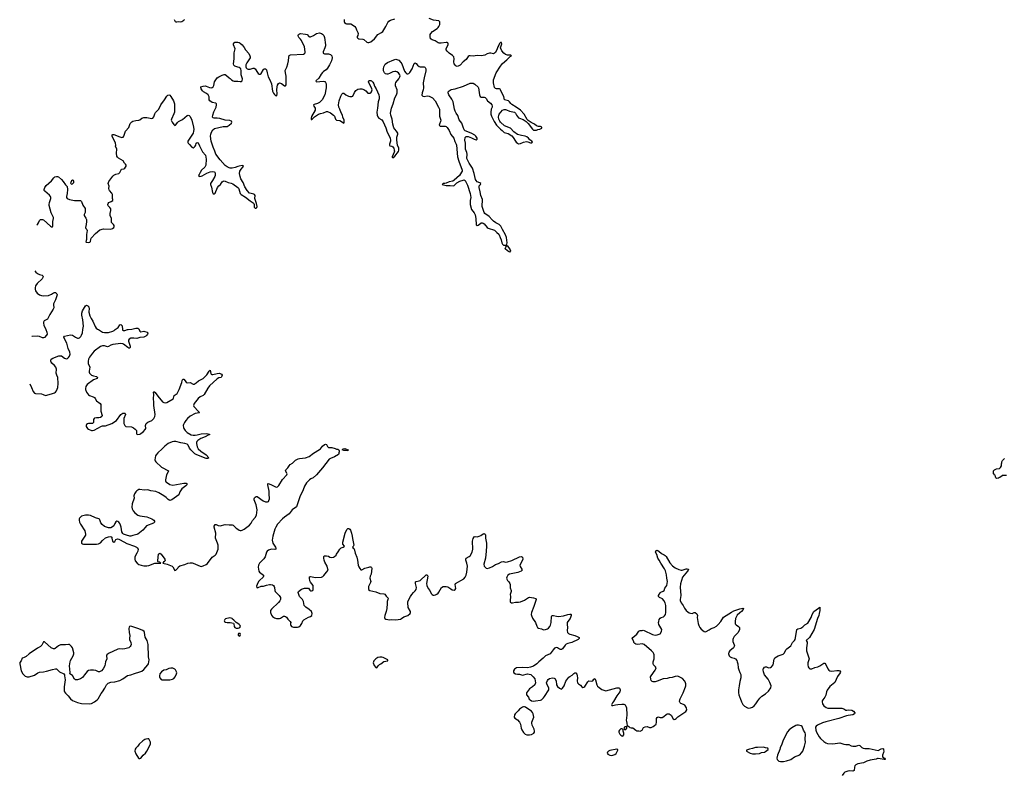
# Model space of a CAD drawing. Header units: inches. Extents: x 1835039 to 2027607, y 642849 to 774141.
# Tile 4 of 113: x 1835658 to 1855264, y 671130 to 686168. Entities that reach past the tile are written whole.
import ezdxf

# ---------------------------------------------------------------- set-up
doc = ezdxf.new("R2010")
doc.units = ezdxf.units.IN
doc.header["$MEASUREMENT"] = 0
for name, color, linetype in [('B8637', 7, 'Continuous'), ('B8638', 7, 'Continuous'), ('B8647', 7, 'Continuous'), ('B8648', 7, 'Continuous'), ('B8657', 7, 'Continuous')]:
    doc.layers.add(name, color=color, linetype=linetype)

msp = doc.modelspace()

# ---------------------------------------------------------------- linework, layer by layer
at = {"layer": 'B8637', "color": 6, "elevation": 500}
for points in [[(1835862, 678920), (1835896, 678850), (1835930, 678765), (1835955, 678735), (1835970, 678727), (1836090, 678722), (1836125, 678710), (1836170, 678686), (1836290, 678719), (1836350, 678744), (1836370, 678755), (1836390, 678783), (1836416, 678850), (1836423, 678930), (1836416, 679050), (1836395, 679090), (1836383, 679130), (1836391, 679210), (1836375, 679250), (1836350, 679285), (1836298, 679330), (1836283, 679350), (1836276, 679370), (1836277, 679390), (1836288, 679410), (1836316, 679430), (1836440, 679480), (1836470, 679481), (1836490, 679475), (1836550, 679434), (1836590, 679420), (1836613, 679427), (1836630, 679442), (1836650, 679470), (1836663, 679510), (1836657, 679550), (1836624, 679624), (1836599, 679730), (1836542, 679830), (1836539, 679850), (1836553, 679867), (1836670, 679897), (1836710, 679889), (1836770, 679848), (1836810, 679832), (1836830, 679832), (1836850, 679839), (1836876, 679864), (1836891, 679889), (1836907, 679933), (1836916, 680000)], [(1836178, 680000), (1836198, 679950), (1836203, 679910), (1836194, 679886), (1836155, 679845), (1836130, 679836), (1836110, 679838), (1836050, 679866), (1836010, 679872), (1835910, 679864), (1835902, 679864)], [(1838038, 680000), (1838048, 679968), (1838070, 679954), (1838130, 679966), (1838150, 679964), (1838198, 679950), (1838210, 679938), (1838212, 679930), (1838203, 679910), (1838189, 679890), (1838167, 679870), (1838130, 679848), (1838050, 679841), (1838013, 679827), (1837990, 679825), (1837930, 679832), (1837870, 679830), (1837836, 679810), (1837825, 679790), (1837824, 679770), (1837859, 679670), (1837857, 679643), (1837850, 679628), (1837830, 679630), (1837810, 679641), (1837727, 679707), (1837710, 679715), (1837670, 679722), (1837510, 679706), (1837470, 679691), (1837430, 679665), (1837410, 679659), (1837350, 679678), (1837310, 679680), (1837270, 679662), (1837144, 679570), (1837105, 679530), (1837046, 679450), (1837026, 679410), (1837020, 679370), (1837025, 679325), (1837057, 679250), (1837040, 679170), (1837042, 679150), (1837051, 679130), (1837090, 679096), (1837130, 679077), (1837185, 679065), (1837211, 679050), (1837199, 679030), (1837130, 679000), (1837003, 678910), (1836975, 678865), (1836967, 678830), (1836969, 678810), (1836990, 678754), (1837030, 678701), (1837050, 678686), (1837122, 678662), (1837148, 678648), (1837164, 678630), (1837185, 678585), (1837260, 678530), (1837271, 678510), (1837277, 678377), (1837301, 678290), (1837295, 678270), (1837268, 678252), (1837235, 678245), (1837190, 678247), (1837150, 678237), (1837139, 678230), (1837129, 678210), (1837129, 678151), (1837110, 678133), (1837090, 678128), (1837029, 678131), (1837010, 678125), (1836988, 678110), (1836979, 678090), (1836982, 678070), (1836993, 678050), (1837010, 678030), (1837030, 678017), (1837090, 677994), (1837110, 677992), (1837143, 677997), (1837290, 678076), (1837310, 678083), (1837370, 678084), (1837490, 678132), (1837588, 678192), (1837670, 678311), (1837710, 678335), (1837750, 678338), (1837758, 678330), (1837764, 678310), (1837733, 678230), (1837729, 678190), (1837732, 678132), (1837749, 678089), (1837774, 678074), (1837882, 678062), (1837926, 678046), (1837961, 678021), (1837983, 677990), (1837986, 677930), (1837990, 677922), (1838010, 677911), (1838050, 677922), (1838070, 677931), (1838122, 677970), (1838157, 678010), (1838167, 678030), (1838163, 678090), (1838179, 678130), (1838210, 678156), (1838290, 678190), (1838329, 678231), (1838348, 678270), (1838354, 678310), (1838332, 678490), (1838332, 678552), (1838323, 678630), (1838327, 678707), (1838324, 678750), (1838330, 678770), (1838358, 678750), (1838410, 678672), (1838505, 678565), (1838530, 678548), (1838570, 678544), (1838590, 678550), (1838717, 678623), (1838724, 678636), (1838737, 678690), (1838791, 678729), (1838815, 678765), (1838836, 678810), (1838886, 678950), (1838896, 678990), (1838910, 679015), (1838930, 679013), (1838970, 678951), (1838990, 678938), (1839050, 678948), (1839110, 678914), (1839130, 678914), (1839170, 678938), (1839217, 678983), (1839310, 679029), (1839330, 679046), (1839382, 679098), (1839430, 679175), (1839450, 679191), (1839465, 679125), (1839473, 679113), (1839485, 679105), (1839506, 679106), (1839588, 679128), (1839630, 679132), (1839650, 679127), (1839678, 679110), (1839687, 679090), (1839683, 679070), (1839670, 679044), (1839623, 679037), (1839590, 679021), (1839439, 678881), (1839404, 678836), (1839330, 678710), (1839309, 678691), (1839250, 678659), (1839211, 678630), (1839132, 678530), (1839122, 678490), (1839128, 678470), (1839219, 678370), (1839236, 678350), (1839234, 678346), (1839150, 678330), (1839050, 678279), (1838998, 678230), (1838964, 678190), (1838938, 678150), (1838919, 678110), (1838916, 678090), (1838922, 678050), (1838928, 678030), (1838953, 677990), (1838996, 677950), (1839070, 677909), (1839110, 677898), (1839150, 677897), (1839190, 677904), (1839270, 677928), (1839370, 677931), (1839406, 677926), (1839443, 677910), (1839410, 677900), (1839352, 677868), (1839265, 677835), (1839207, 677793), (1839188, 677772), (1839179, 677750), (1839177, 677730), (1839189, 677670), (1839214, 677630), (1839264, 677584), (1839372, 677510), (1839427, 677450), (1839406, 677434), (1839370, 677434), (1839250, 677480), (1839170, 677517), (1839148, 677530), (1839066, 677610), (1839042, 677642), (1839010, 677698), (1838990, 677719), (1838950, 677736), (1838870, 677746), (1838768, 677772), (1838727, 677773), (1838693, 677767), (1838618, 677730), (1838550, 677680), (1838493, 677630), (1838410, 677550), (1838376, 677510), (1838365, 677490), (1838350, 677410), (1838357, 677390), (1838372, 677370), (1838483, 677263), (1838619, 677190), (1838617, 677170), (1838582, 677110), (1838560, 677010), (1838562, 676990), (1838571, 676970), (1838581, 676961), (1838650, 676915), (1838710, 676905), (1838930, 676947), (1838970, 676943), (1838995, 676930), (1838988, 676910), (1838968, 676890), (1838890, 676830), (1838874, 676810), (1838847, 676770), (1838836, 676730), (1838824, 676710), (1838690, 676614), (1838670, 676603), (1838650, 676602), (1838617, 676617), (1838576, 676656), (1838530, 676690), (1838430, 676753), (1838370, 676781), (1838271, 676791), (1838210, 676811), (1838134, 676806), (1838050, 676820), (1838030, 676816), (1837992, 676790), (1837970, 676770), (1837942, 676730), (1837933, 676690), (1837937, 676643), (1837899, 676530), (1837892, 676468), (1837900, 676430), (1837918, 676390), (1837950, 676352), (1838010, 676309), (1838050, 676293), (1838193, 676273), (1838292, 676232), (1838328, 676208), (1838341, 676190), (1838341, 676170), (1838326, 676150), (1838186, 676094), (1838156, 676064), (1838110, 676008), (1838010, 675928), (1837990, 675919), (1837910, 675904), (1837870, 675890), (1837850, 675887), (1837786, 675906), (1837728, 675928), (1837710, 675945), (1837693, 675973), (1837677, 676070), (1837664, 676110), (1837650, 676139), (1837630, 676166), (1837610, 676183), (1837590, 676189), (1837570, 676174), (1837550, 676142), (1837530, 676094), (1837508, 676072), (1837470, 676055), (1837430, 676056), (1837350, 676084), (1837302, 676122), (1837275, 676155), (1837256, 676216), (1837248, 676228), (1837235, 676235), (1837170, 676251), (1837070, 676298), (1837030, 676310), (1836970, 676305), (1836890, 676286), (1836867, 676270), (1836851, 676250), (1836845, 676235), (1836844, 676210), (1836851, 676170), (1836868, 676130), (1836954, 675994), (1836971, 675930), (1836967, 675910), (1836932, 675848), (1836891, 675790), (1836886, 675770), (1836891, 675751), (1836910, 675736), (1836931, 675731), (1837130, 675730), (1837190, 675732), (1837230, 675739), (1837270, 675758), (1837310, 675803), (1837370, 675853), (1837430, 675877), (1837470, 675881), (1837491, 675871), (1837491, 675850), (1837506, 675790), (1837530, 675772), (1837550, 675782), (1837576, 675824), (1837607, 675833), (1837630, 675828), (1837658, 675818), (1837790, 675742), (1837946, 675690), (1837987, 675670), (1837999, 675659), (1838015, 675630), (1838013, 675593), (1837994, 675550), (1837955, 675490), (1837948, 675468), (1837948, 675430), (1837961, 675401), (1837998, 675350), (1838030, 675327), (1838075, 675310), (1838130, 675300), (1838190, 675299), (1838230, 675307), (1838350, 675350), (1838373, 675353), (1838466, 675350), (1838446, 675370), (1838417, 675377), (1838408, 675388), (1838406, 675406), (1838424, 675530), (1838430, 675540), (1838450, 675549), (1838470, 675539), (1838478, 675530), (1838549, 675430), (1838557, 675410), (1838551, 675389), (1838521, 675370), (1838511, 675350), (1838592, 675332), (1838693, 675293), (1838710, 675279), (1838750, 675207), (1838770, 675213), (1838805, 675250), (1838822, 675278), (1838850, 675301), (1838950, 675327), (1839009, 675351), (1839050, 675361), (1839090, 675361), (1839115, 675355), (1839250, 675289), (1839274, 675286), (1839310, 675296), (1839370, 675324), (1839397, 675343), (1839492, 675468), (1839551, 675509), (1839571, 675529), (1839608, 675630), (1839613, 675670), (1839611, 675711), (1839600, 675750), (1839556, 675850), (1839562, 675950), (1839532, 676070), (1839532, 676090), (1839550, 676121), (1839570, 676123), (1839610, 676104), (1839650, 676098), (1839750, 676120), (1839830, 676112), (1839890, 676113), (1839910, 676105), (1839970, 676050), (1840000, 676029)], [(1837225, 680000), (1837310, 679951), (1837350, 679943), (1837430, 679944), (1837512, 679968), (1837538, 679982), (1837562, 680000)], [(1837703, 680000), (1837707, 679987), (1837721, 679981), (1837750, 679980), (1837804, 680000)], [(1840000, 674151), (1839969, 674169), (1839920, 674220), (1839896, 674236), (1839888, 674250), (1839870, 674259), (1839843, 674263), (1839757, 674243), (1839742, 674230), (1839733, 674207), (1839738, 674190), (1839757, 674177), (1839790, 674171), (1839850, 674171), (1839916, 674156), (1839924, 674144), (1839931, 674090), (1839941, 674070), (1839970, 674058), (1839990, 674055), (1840000, 674055)]]:
    msp.add_lwpolyline(points, dxfattribs=at)
for points in [[(1837870, 674095), (1837848, 674092), (1837840, 674080), (1837833, 674050), (1837839, 673970), (1837849, 673910), (1837843, 673850), (1837846, 673830), (1837872, 673770), (1837877, 673730), (1837873, 673710), (1837861, 673690), (1837830, 673667), (1837750, 673646), (1837710, 673642), (1837636, 673644), (1837610, 673638), (1837424, 673556), (1837396, 673530), (1837387, 673510), (1837393, 673450), (1837367, 673390), (1837363, 673350), (1837351, 673311), (1837322, 673250), (1837290, 673210), (1837250, 673187), (1837230, 673188), (1837173, 673213), (1837130, 673220), (1837070, 673225), (1837030, 673216), (1837002, 673198), (1836978, 673162), (1836947, 673130), (1836910, 673079), (1836870, 673052), (1836810, 673032), (1836772, 673032), (1836750, 673046), (1836710, 673113), (1836659, 673150), (1836664, 673176), (1836651, 673310), (1836663, 673390), (1836670, 673413), (1836722, 673510), (1836735, 673550), (1836737, 673570), (1836708, 673670), (1836690, 673695), (1836650, 673730), (1836630, 673734), (1836572, 673728), (1836470, 673726), (1836430, 673708), (1836366, 673654), (1836350, 673648), (1836330, 673647), (1836284, 673670), (1836150, 673785), (1836130, 673787), (1836098, 673722), (1836070, 673692), (1836026, 673670), (1836008, 673652), (1835970, 673633), (1835845, 673550), (1835790, 673497), (1835750, 673474), (1835716, 673464), (1835710, 673458), (1835688, 673410), (1835662, 673378), (1835658, 673350), (1835690, 673210), (1835723, 673150), (1835766, 673106), (1835810, 673090), (1835850, 673090), (1835950, 673120), (1836019, 673170), (1836050, 673182), (1836130, 673190), (1836190, 673202), (1836310, 673237), (1836370, 673248), (1836390, 673248), (1836450, 673191), (1836538, 673150), (1836551, 673131), (1836551, 673109), (1836565, 673030), (1836542, 672890), (1836546, 672810), (1836553, 672790), (1836570, 672764), (1836625, 672710), (1836671, 672650), (1836710, 672620), (1836810, 672581), (1836890, 672556), (1837047, 672553), (1837090, 672562), (1837150, 672593), (1837201, 672630), (1837221, 672650), (1837283, 672757), (1837309, 672790), (1837355, 672865), (1837390, 672930), (1837418, 672962), (1837470, 672984), (1837550, 672990), (1837650, 673018), (1837712, 673048), (1837805, 673115), (1837870, 673131), (1837942, 673158), (1838050, 673186), (1838090, 673202), (1838130, 673238), (1838210, 673326), (1838221, 673350), (1838234, 673430), (1838226, 673486), (1838216, 673730), (1838194, 673810), (1838159, 673879), (1838146, 673970), (1838136, 673990), (1838111, 674010), (1838030, 674043), (1837890, 674090)], [(1838670, 673265), (1838630, 673257), (1838573, 673227), (1838530, 673219), (1838481, 673190), (1838451, 673150), (1838441, 673110), (1838445, 673090), (1838451, 673070), (1838478, 673038), (1838491, 673031), (1838510, 673028), (1838650, 673029), (1838698, 673042), (1838730, 673059), (1838756, 673090), (1838781, 673150), (1838785, 673170), (1838781, 673190), (1838764, 673230), (1838750, 673244), (1838710, 673264)], [(1838210, 671858), (1838170, 671849), (1838150, 671842), (1838110, 671815), (1838039, 671750), (1838010, 671710), (1837970, 671670), (1837957, 671650), (1837953, 671610), (1837970, 671559), (1838022, 671470), (1838030, 671465), (1838050, 671465), (1838070, 671472), (1838119, 671530), (1838164, 671570), (1838190, 671611), (1838263, 671750), (1838265, 671770), (1838261, 671790), (1838230, 671855)]]:
    msp.add_lwpolyline(points, close=True, dxfattribs=at)
at = {"layer": 'B8638', "color": 6, "elevation": 500}
for points in [[(1838732, 686172), (1838756, 686135), (1838770, 686127), (1838790, 686125), (1838830, 686133), (1838870, 686128), (1838890, 686131), (1838910, 686142), (1838930, 686157), (1838938, 686170)], [(1840000, 685223), (1839942, 685242), (1839922, 685262), (1839913, 685290), (1839932, 685388), (1839927, 685510), (1839948, 685590), (1839919, 685670), (1839919, 685690), (1839928, 685710), (1839942, 685718), (1839990, 685720), (1840000, 685718)], [(1840000, 683245), (1839951, 683229), (1839890, 683215), (1839850, 683214), (1839830, 683219), (1839790, 683240), (1839749, 683269), (1839650, 683381), (1839566, 683490), (1839546, 683550), (1839510, 683629), (1839471, 683750), (1839458, 683850), (1839464, 683890), (1839479, 683930), (1839506, 683974), (1839540, 684000), (1839710, 684039), (1839790, 684045), (1839832, 684070), (1839874, 684110), (1839885, 684130), (1839874, 684150), (1839840, 684160), (1839751, 684171), (1839643, 684203), (1839590, 684210), (1839530, 684209), (1839510, 684214), (1839498, 684230), (1839503, 684270), (1839524, 684336), (1839568, 684430), (1839577, 684470), (1839576, 684490), (1839564, 684504), (1839490, 684522), (1839442, 684550), (1839431, 684571), (1839428, 684630), (1839410, 684669), (1839377, 684697), (1839319, 684730), (1839298, 684750), (1839272, 684790), (1839265, 684810), (1839267, 684830), (1839313, 684847), (1839350, 684850), (1839370, 684847), (1839438, 684818), (1839470, 684814), (1839490, 684818), (1839508, 684832), (1839524, 684856), (1839540, 684930), (1839574, 684990), (1839593, 685010), (1839622, 685030), (1839690, 685066), (1839730, 685077), (1839750, 685074), (1839779, 685059), (1839830, 685008), (1839850, 684998), (1839876, 684970), (1839910, 684952), (1839930, 684947), (1840000, 684942)], [(1835998, 682077), (1836015, 682090), (1836035, 682125), (1836051, 682170), (1836070, 682189), (1836087, 682193), (1836110, 682193), (1836130, 682184), (1836270, 682060), (1836290, 682047), (1836310, 682046), (1836315, 682065), (1836319, 682150), (1836333, 682210), (1836330, 682230), (1836287, 682327), (1836248, 682470), (1836246, 682490), (1836250, 682530), (1836279, 682610), (1836280, 682630), (1836275, 682650), (1836255, 682675), (1836157, 682757), (1836149, 682770), (1836149, 682790), (1836159, 682830), (1836188, 682870), (1836290, 682963), (1836337, 683023), (1836361, 683039), (1836390, 683047), (1836410, 683047), (1836430, 683041), (1836490, 682990), (1836526, 682950), (1836570, 682879), (1836606, 682846), (1836610, 682790), (1836602, 682710), (1836588, 682650), (1836591, 682630), (1836607, 682610), (1836652, 682592), (1836750, 682568), (1836790, 682567), (1836850, 682572), (1836870, 682567), (1836888, 682548), (1836915, 682475), (1836960, 682410), (1836963, 682350), (1836960, 682330), (1836942, 682290), (1836941, 682270), (1836977, 682217), (1836986, 682190), (1836989, 682150), (1836985, 682090), (1836971, 682030), (1836976, 682010), (1836995, 681990), (1837004, 681970), (1836989, 681891), (1836986, 681794), (1836977, 681750), (1836982, 681742), (1836990, 681737), (1837030, 681732), (1837058, 681742), (1837067, 681753), (1837073, 681790), (1837082, 681818), (1837170, 681912), (1837256, 681984), (1837330, 682007), (1837470, 682000), (1837505, 682010), (1837536, 682030), (1837542, 682050), (1837537, 682070), (1837525, 682090), (1837486, 682130), (1837485, 682210), (1837463, 682270), (1837457, 682310), (1837472, 682370), (1837470, 682401), (1837451, 682431), (1837422, 682462), (1837412, 682490), (1837419, 682510), (1837431, 682529), (1837481, 682550), (1837510, 682570), (1837513, 682590), (1837508, 682610), (1837507, 682690), (1837495, 682715), (1837446, 682766), (1837439, 682779), (1837432, 682810), (1837437, 682857), (1837418, 682910), (1837432, 682950), (1837510, 683054), (1837530, 683071), (1837570, 683091), (1837635, 683105), (1837654, 683126), (1837683, 683190), (1837690, 683196), (1837730, 683200), (1837750, 683210), (1837779, 683250), (1837780, 683270), (1837768, 683290), (1837745, 683310), (1837716, 683356), (1837628, 683410), (1837604, 683430), (1837590, 683450), (1837586, 683510), (1837592, 683590), (1837566, 683650), (1837570, 683670), (1837563, 683710), (1837503, 683850), (1837503, 683877), (1837510, 683882), (1837530, 683881), (1837655, 683835), (1837690, 683826), (1837716, 683830), (1837734, 683850), (1837743, 683890), (1837765, 683950), (1837830, 684020), (1837861, 684099), (1837890, 684134), (1837910, 684145), (1837970, 684164), (1838030, 684168), (1838050, 684174), (1838093, 684210), (1838130, 684223), (1838190, 684224), (1838290, 684203), (1838309, 684211), (1838328, 684232), (1838348, 684292), (1838361, 684319), (1838430, 684390), (1838470, 684471), (1838545, 684570), (1838590, 684644), (1838610, 684663), (1838630, 684670), (1838650, 684664), (1838670, 684641), (1838723, 684550), (1838742, 684490), (1838743, 684450), (1838738, 684410), (1838741, 684330), (1838730, 684292), (1838679, 684190), (1838677, 684170), (1838693, 684130), (1838730, 684080), (1838750, 684065), (1838764, 684070), (1838770, 684073), (1838801, 684119), (1838821, 684139), (1838898, 684182), (1838990, 684259), (1839010, 684267), (1839030, 684264), (1839050, 684240), (1839083, 684170), (1839119, 684030), (1839125, 683985), (1839122, 683950), (1839111, 683910), (1839076, 683850), (1839007, 683750), (1839005, 683725), (1839012, 683710), (1839042, 683682), (1839088, 683628), (1839110, 683620), (1839132, 683628), (1839151, 683650), (1839163, 683670), (1839173, 683710), (1839190, 683722), (1839210, 683718), (1839236, 683656), (1839300, 683540), (1839361, 683470), (1839371, 683390), (1839365, 683270), (1839343, 683230), (1839279, 683170), (1839255, 683125), (1839230, 683090), (1839222, 683070), (1839229, 683050), (1839270, 683055), (1839290, 683062), (1839385, 683115), (1839450, 683142), (1839490, 683147), (1839530, 683138), (1839541, 683130), (1839550, 683110), (1839550, 683070), (1839545, 683050), (1839495, 682965), (1839456, 682910), (1839456, 682890), (1839478, 682838), (1839499, 682730), (1839510, 682705), (1839530, 682702), (1839550, 682715), (1839598, 682830), (1839621, 682859), (1839654, 682890), (1839690, 682941), (1839710, 682955), (1839730, 682958), (1839750, 682954), (1839810, 682926), (1839872, 682912), (1839900, 682900), (1840000, 682830)], [(1835959, 681171), (1835982, 681142), (1836010, 681116), (1836050, 681096), (1836103, 681083), (1836121, 681070), (1836125, 681050), (1836103, 681010), (1836005, 680915), (1835976, 680870), (1835966, 680830), (1835967, 680807), (1835976, 680770), (1836006, 680726), (1836056, 680690), (1836090, 680678), (1836130, 680672), (1836230, 680682), (1836290, 680704), (1836330, 680733), (1836350, 680740), (1836370, 680738), (1836381, 680730), (1836397, 680710), (1836402, 680690), (1836394, 680650), (1836372, 680590), (1836334, 680510), (1836330, 680490), (1836335, 680430), (1836326, 680410), (1836258, 680302), (1836227, 680233), (1836209, 680211), (1836147, 680173), (1836133, 680147), (1836130, 680130), (1836142, 680090), (1836178, 680000)], [(1836916, 680000), (1836926, 680070), (1836913, 680193), (1836893, 680290), (1836894, 680330), (1836910, 680374), (1836970, 680471), (1836990, 680487), (1837016, 680476), (1837038, 680450), (1837045, 680410), (1837036, 680370), (1837038, 680350), (1837055, 680275), (1837080, 680220), (1837113, 680170), (1837160, 680060), (1837184, 680030), (1837209, 680009), (1837225, 680000)], [(1837562, 680000), (1837617, 680043), (1837650, 680092), (1837670, 680099), (1837688, 680090), (1837696, 680076), (1837703, 680003), (1837703, 680000)], [(1837804, 680000), (1837816, 680004), (1837890, 680008), (1837970, 680028), (1838010, 680031), (1838034, 680014), (1838038, 680000)]]:
    msp.add_lwpolyline(points, dxfattribs=at)
msp.add_lwpolyline([(1836710, 682973), (1836690, 682959), (1836674, 682930), (1836671, 682911), (1836690, 682896), (1836710, 682904), (1836737, 682930), (1836739, 682950), (1836729, 682969)], close=True, dxfattribs=at)
at = {"layer": 'B8647', "color": 6, "elevation": 500}
for points in [[(1840000, 676029), (1840030, 676007), (1840050, 675999), (1840070, 675999), (1840090, 676007), (1840130, 676030), (1840234, 676110), (1840265, 676150), (1840296, 676204), (1840350, 676262), (1840372, 676308), (1840387, 676410), (1840366, 676510), (1840325, 676610), (1840325, 676630), (1840334, 676650), (1840350, 676667), (1840370, 676679), (1840390, 676676), (1840505, 676590), (1840550, 676572), (1840590, 676573), (1840610, 676582), (1840622, 676598), (1840630, 676630), (1840628, 676730), (1840623, 676783), (1840598, 676910), (1840599, 676930), (1840604, 676936), (1840629, 676931), (1840670, 676912), (1840750, 676868), (1840770, 676863), (1840790, 676868), (1840821, 676899), (1840890, 677016), (1840975, 677110), (1840982, 677130), (1840981, 677141), (1840953, 677190), (1840956, 677210), (1840996, 677250), (1841024, 677290), (1841047, 677313), (1841090, 677342), (1841150, 677399), (1841202, 677430), (1841230, 677437), (1841290, 677439), (1841351, 677449), (1841423, 677477), (1841510, 677542), (1841628, 677612), (1841650, 677630), (1841690, 677678), (1841730, 677711), (1841750, 677722), (1841770, 677712), (1841790, 677672), (1841810, 677651), (1841874, 677654), (1841937, 677637), (1841970, 677622), (1841990, 677622), (1842014, 677610), (1842022, 677590), (1842022, 677570), (1842012, 677550), (1842012, 677530), (1842005, 677515), (1841930, 677465), (1841845, 677435), (1841821, 677419), (1841690, 677250), (1841571, 677110), (1841503, 677050), (1841453, 677027), (1841430, 677012), (1841370, 676948), (1841330, 676881), (1841302, 676810), (1841234, 676670), (1841168, 676472), (1841084, 676410), (1841026, 676334), (1840930, 676269), (1840890, 676232), (1840792, 676128), (1840758, 676070), (1840741, 676030), (1840699, 675890), (1840689, 675849), (1840686, 675810), (1840699, 675750), (1840752, 675670), (1840762, 675650), (1840761, 675630), (1840737, 675623), (1840670, 675628), (1840650, 675624), (1840611, 675610), (1840587, 675593), (1840572, 675568), (1840544, 675476), (1840523, 675437), (1840431, 675350), (1840413, 675310), (1840410, 675270), (1840419, 675190), (1840431, 675170), (1840510, 675111), (1840514, 675090), (1840504, 675070), (1840431, 675010), (1840416, 674990), (1840386, 674930), (1840373, 674893), (1840382, 674870), (1840390, 674862), (1840410, 674865), (1840469, 674891), (1840510, 674895), (1840570, 674915), (1840630, 674928), (1840650, 674930), (1840690, 674921), (1840710, 674910), (1840724, 674890), (1840731, 674870), (1840738, 674810), (1840747, 674787), (1840824, 674710), (1840851, 674670), (1840854, 674630), (1840838, 674602), (1840811, 674569), (1840670, 674435), (1840650, 674410), (1840652, 674370), (1840675, 674315), (1840691, 674290), (1840730, 674262), (1840770, 674248), (1840830, 674253), (1840850, 674259), (1840910, 674294), (1840930, 674296), (1840950, 674292), (1840974, 674274), (1840999, 674239), (1841047, 674190), (1841055, 674170), (1841048, 674150), (1841048, 674130), (1841056, 674110), (1841070, 674094), (1841110, 674075), (1841190, 674075), (1841216, 674084), (1841250, 674114), (1841279, 674150), (1841299, 674201), (1841318, 674222), (1841410, 674279), (1841450, 674291), (1841475, 674310), (1841479, 674350), (1841469, 674390), (1841424, 674430), (1841355, 674475), (1841335, 674495), (1841326, 674510), (1841310, 674590), (1841287, 674630), (1841232, 674690), (1841207, 674750), (1841201, 674770), (1841203, 674777), (1841210, 674790), (1841270, 674831), (1841330, 674856), (1841410, 674851), (1841435, 674815), (1841450, 674803), (1841470, 674800), (1841494, 674810), (1841504, 674830), (1841504, 674890), (1841499, 674910), (1841451, 674971), (1841437, 674997), (1841427, 675050), (1841430, 675078), (1841450, 675084), (1841550, 675066), (1841670, 675075), (1841694, 675086), (1841716, 675104), (1841766, 675174), (1841804, 675210), (1841792, 675232), (1841784, 675290), (1841734, 675370), (1841718, 675410), (1841712, 675450), (1841715, 675485), (1841723, 675497), (1841770, 675498), (1841808, 675488), (1841834, 675474), (1841865, 675465), (1841910, 675471), (1841930, 675482), (1841958, 675510), (1841968, 675532), (1842002, 675578), (1842030, 675631), (1842062, 675658), (1842098, 675670), (1842118, 675682), (1842124, 675690), (1842092, 675730), (1842093, 675770), (1842136, 675950), (1842170, 676022), (1842190, 676041), (1842210, 676043), (1842230, 676030), (1842246, 676010), (1842267, 675950), (1842279, 675890), (1842282, 675842), (1842310, 675710), (1842298, 675682), (1842285, 675670), (1842298, 675650), (1842317, 675637), (1842328, 675610), (1842338, 675550), (1842370, 675470), (1842387, 675410), (1842400, 675310), (1842410, 675281), (1842430, 675247), (1842450, 675221), (1842470, 675216), (1842528, 675252), (1842610, 675275), (1842630, 675280), (1842650, 675279), (1842665, 675265), (1842668, 675250), (1842654, 675134), (1842640, 675090), (1842633, 675050), (1842652, 674990), (1842647, 674970), (1842606, 674890), (1842601, 674870), (1842606, 674830), (1842631, 674811), (1842750, 674782), (1842830, 674746), (1842910, 674741), (1842930, 674734), (1842953, 674693), (1842995, 674655), (1842992, 674630), (1842975, 674590), (1842978, 674550), (1842971, 674450), (1842955, 674390), (1842928, 674310), (1842922, 674270), (1842927, 674250), (1842950, 674236), (1843030, 674225), (1843070, 674231), (1843150, 674226), (1843240, 674240), (1843264, 674250), (1843310, 674281), (1843389, 674310), (1843434, 674350), (1843441, 674370), (1843441, 674390), (1843396, 674470), (1843384, 674570), (1843387, 674590), (1843443, 674690), (1843470, 674730), (1843497, 674770), (1843530, 674800), (1843552, 674830), (1843562, 674870), (1843543, 674950), (1843543, 674977), (1843554, 674990), (1843610, 674997), (1843630, 675006), (1843750, 675117), (1843770, 675117), (1843783, 675090), (1843760, 674950), (1843765, 674905), (1843789, 674850), (1843822, 674810), (1843850, 674751), (1843870, 674727), (1843890, 674717), (1843910, 674716), (1843938, 674722), (1843963, 674737), (1843990, 674757), (1844004, 674776), (1844060, 674870), (1844090, 674890), (1844150, 674890), (1844183, 674883), (1844205, 674870), (1844240, 674840), (1844270, 674823), (1844310, 674817), (1844330, 674825), (1844341, 674850), (1844331, 674930), (1844338, 674950), (1844500, 675040), (1844530, 675070), (1844551, 675110), (1844565, 675170), (1844572, 675290), (1844562, 675350), (1844543, 675410), (1844543, 675430), (1844550, 675450), (1844610, 675483), (1844630, 675500), (1844671, 675570), (1844682, 675630), (1844677, 675790), (1844690, 675844), (1844710, 675873), (1844730, 675881), (1844770, 675878), (1844810, 675886), (1844840, 675900), (1844890, 675937), (1844910, 675940), (1844927, 675930), (1844933, 675913), (1844935, 675850), (1844951, 675750), (1844953, 675690), (1844949, 675590), (1844933, 675450), (1844899, 675330), (1844909, 675289), (1844950, 675253), (1844970, 675248), (1845010, 675258), (1845070, 675285), (1845134, 675326), (1845190, 675347), (1845250, 675378), (1845290, 675383), (1845330, 675374), (1845370, 675377), (1845455, 675405), (1845610, 675480), (1845644, 675484), (1845670, 675470), (1845674, 675434), (1845668, 675410), (1845620, 675310), (1845624, 675284), (1845658, 675230), (1845662, 675210), (1845657, 675203), (1845643, 675190), (1845576, 675164), (1845410, 675132), (1845380, 675110), (1845358, 675070), (1845354, 675050), (1845358, 675030), (1845369, 675010), (1845399, 674979), (1845420, 674950), (1845425, 674925), (1845424, 674864), (1845443, 674810), (1845442, 674790), (1845427, 674730), (1845430, 674690), (1845423, 674603), (1845425, 674585), (1845433, 674573), (1845450, 674565), (1845470, 674563), (1845530, 674576), (1845590, 674577), (1845630, 674585), (1845710, 674618), (1845790, 674669), (1845808, 674672), (1845890, 674661), (1845935, 674650), (1845944, 674630), (1845898, 674490), (1845848, 674370), (1845844, 674330), (1845848, 674310), (1845870, 674259), (1845927, 674170), (1845955, 674095), (1845970, 674072), (1845990, 674061), (1846050, 674048), (1846090, 674026), (1846128, 674030), (1846170, 674046), (1846190, 674059), (1846215, 674090), (1846230, 674121), (1846241, 674170), (1846247, 674290), (1846256, 674304), (1846265, 674310), (1846290, 674312), (1846350, 674295), (1846390, 674292), (1846490, 674303), (1846570, 674333), (1846610, 674340), (1846630, 674339), (1846639, 674330), (1846639, 674310), (1846628, 674270), (1846618, 674250), (1846570, 674190), (1846561, 674170), (1846558, 674130), (1846565, 674070), (1846558, 674010), (1846567, 673970), (1846585, 673950), (1846610, 673937), (1846710, 673910), (1846761, 673890), (1846796, 673870), (1846797, 673850), (1846776, 673830), (1846650, 673770), (1846570, 673755), (1846539, 673741), (1846517, 673723), (1846470, 673650), (1846450, 673635), (1846430, 673634), (1846410, 673640), (1846370, 673665), (1846350, 673671), (1846330, 673670), (1846310, 673659), (1846280, 673630), (1846223, 673550), (1846126, 673510), (1846079, 673461), (1845993, 673390), (1845956, 673350), (1845890, 673300), (1845830, 673280), (1845772, 673272), (1845670, 673277), (1845553, 673267), (1845530, 673256), (1845510, 673239), (1845491, 673210), (1845491, 673190), (1845501, 673170), (1845530, 673147), (1845570, 673141), (1845610, 673141), (1845670, 673126), (1845770, 673147), (1845804, 673144), (1845833, 673133), (1845856, 673116), (1845884, 673090), (1845913, 673050), (1845931, 672970), (1845919, 672930), (1845872, 672888), (1845807, 672850), (1845747, 672770), (1845751, 672730), (1845787, 672687), (1845806, 672646), (1845822, 672630), (1845850, 672611), (1845887, 672607), (1845931, 672611), (1846030, 672624), (1846050, 672635), (1846090, 672670), (1846110, 672696), (1846192, 672830), (1846197, 672850), (1846195, 672870), (1846161, 672930), (1846149, 672970), (1846166, 673014), (1846184, 673036), (1846210, 673056), (1846270, 673071), (1846303, 673063), (1846316, 673056), (1846339, 673010), (1846350, 672932), (1846370, 672898), (1846404, 672864), (1846450, 672845), (1846470, 672865), (1846503, 672910), (1846536, 673004), (1846596, 673084), (1846610, 673099), (1846658, 673122), (1846690, 673159), (1846710, 673171), (1846730, 673171), (1846750, 673145), (1846760, 673110), (1846764, 673070), (1846760, 673010), (1846767, 672970), (1846786, 672950), (1846823, 672923), (1846850, 672891), (1846870, 672879), (1846890, 672883), (1846910, 672895), (1846970, 672991), (1846990, 673011), (1847050, 673002), (1847068, 673012), (1847090, 673041), (1847110, 673055), (1847122, 673030), (1847150, 672930), (1847163, 672903), (1847194, 672874), (1847250, 672838), (1847330, 672812), (1847550, 672868), (1847590, 672871), (1847603, 672863), (1847610, 672850), (1847615, 672830), (1847614, 672810), (1847606, 672790), (1847550, 672710), (1847484, 672596), (1847462, 672570), (1847442, 672530), (1847450, 672522), (1847470, 672518), (1847525, 672535), (1847570, 672536), (1847650, 672548), (1847690, 672545), (1847712, 672532), (1847728, 672508), (1847738, 672470), (1847745, 672330), (1847742, 672270), (1847733, 672230), (1847739, 672199), (1847751, 672170), (1847754, 672114), (1847766, 672114), (1847790, 672102), (1847810, 672082), (1847833, 672073), (1847870, 672072), (1847930, 672026), (1847950, 672018), (1847990, 672018), (1848010, 672011), (1848050, 672031), (1848081, 672079), (1848110, 672097), (1848150, 672098), (1848202, 672082), (1848230, 672080), (1848270, 672098), (1848301, 672119), (1848330, 672150), (1848337, 672190), (1848340, 672260), (1848350, 672283), (1848362, 672290), (1848370, 672293), (1848410, 672283), (1848450, 672283), (1848482, 672298), (1848530, 672339), (1848549, 672350), (1848570, 672354), (1848590, 672352), (1848630, 672327), (1848670, 672251), (1848690, 672242), (1848710, 672244), (1848730, 672258), (1848765, 672295), (1848920, 672400), (1848941, 672430), (1848935, 672470), (1848904, 672524), (1848879, 672539), (1848821, 672561), (1848808, 672570), (1848797, 672597), (1848800, 672630), (1848808, 672650), (1848871, 672770), (1848919, 672890), (1848923, 672910), (1848922, 672950), (1848911, 672990), (1848903, 673003), (1848854, 673054), (1848831, 673071), (1848777, 673097), (1848750, 673102), (1848710, 673097), (1848650, 673075), (1848590, 673072), (1848550, 673058), (1848470, 673048), (1848350, 673001), (1848310, 672993), (1848273, 672993), (1848250, 673000), (1848235, 673015), (1848223, 673043), (1848221, 673090), (1848230, 673110), (1848310, 673219), (1848326, 673250), (1848330, 673270), (1848321, 673290), (1848281, 673330), (1848272, 673352), (1848272, 673390), (1848290, 673450), (1848290, 673530), (1848284, 673550), (1848270, 673575), (1848238, 673610), (1848090, 673730), (1848050, 673745), (1847970, 673734), (1847930, 673741), (1847909, 673750), (1847889, 673770), (1847885, 673790), (1847854, 673850), (1847869, 673870), (1847950, 673936), (1847990, 673998), (1848010, 674011), (1848050, 674011), (1848070, 674019), (1848090, 674013), (1848258, 673930), (1848310, 673920), (1848350, 673923), (1848410, 673947), (1848441, 673990), (1848442, 674030), (1848388, 674128), (1848381, 674170), (1848382, 674190), (1848391, 674229), (1848410, 674254), (1848430, 674268), (1848475, 674285), (1848497, 674303), (1848515, 674330), (1848524, 674370), (1848524, 674510), (1848510, 674561), (1848486, 674610), (1848459, 674639), (1848401, 674670), (1848384, 674684), (1848378, 674690), (1848376, 674710), (1848410, 674760), (1848427, 674773), (1848470, 674793), (1848490, 674810), (1848507, 674853), (1848543, 674910), (1848555, 674990), (1848543, 675050), (1848538, 675118), (1848516, 675196), (1848497, 675237), (1848426, 675350), (1848393, 675413), (1848366, 675450), (1848344, 675524), (1848316, 675570), (1848330, 675605), (1848350, 675611), (1848387, 675590), (1848441, 675541), (1848490, 675519), (1848510, 675505), (1848530, 675483), (1848601, 675361), (1848660, 675300), (1848710, 675257), (1848784, 675224), (1848830, 675213), (1848850, 675213), (1848930, 675240), (1848950, 675242), (1848975, 675235), (1848972, 675210), (1848958, 675190), (1848858, 675070), (1848818, 674942), (1848809, 674871), (1848820, 674710), (1848810, 674630), (1848812, 674610), (1848830, 674564), (1848870, 674510), (1848896, 674456), (1848930, 674410), (1848961, 674381), (1848990, 674362), (1849015, 674355), (1849050, 674352), (1849090, 674367), (1849110, 674367), (1849143, 674343), (1849150, 674330), (1849153, 674313), (1849150, 674270), (1849154, 674230), (1849169, 674149), (1849182, 674110), (1849204, 674070), (1849230, 674036), (1849290, 673993), (1849310, 673986), (1849330, 673990), (1849390, 674022), (1849427, 674053), (1849490, 674074), (1849530, 674098), (1849566, 674130), (1849619, 674190), (1849670, 674278), (1849830, 674379), (1849878, 674402), (1850000, 674441)], [(1850000, 674364), (1849946, 674314), (1849929, 674291), (1849914, 674250), (1849903, 674190), (1849907, 674147), (1849923, 674123), (1849970, 674092), (1849988, 674070), (1849993, 674050), (1849990, 674030), (1849966, 673970), (1849888, 673890), (1849863, 673850), (1849859, 673830), (1849861, 673790), (1849887, 673727), (1849890, 673710), (1849885, 673690), (1849870, 673665), (1849801, 673610), (1849781, 673579), (1849773, 673550), (1849788, 673510), (1849805, 673490), (1849830, 673475), (1849882, 673462), (1849910, 673445), (1849937, 673417), (1849948, 673390), (1849959, 673350), (1849968, 673270), (1849978, 673230), (1850000, 673176)], [(1840000, 674055), (1840010, 674055), (1840030, 674062), (1840044, 674070), (1840053, 674090), (1840049, 674110), (1840030, 674134), (1840000, 674151)], [(1850000, 673000), (1849987, 672910), (1849969, 672831), (1849969, 672770), (1849975, 672730), (1850000, 672677)]]:
    msp.add_lwpolyline(points, dxfattribs=at)
for points in [[(1842190, 677589), (1842150, 677595), (1842110, 677594), (1842082, 677610), (1842098, 677630), (1842133, 677633), (1842202, 677610)], [(1840030, 673953), (1840014, 673950), (1840007, 673933), (1840010, 673922), (1840030, 673902), (1840050, 673914), (1840055, 673930), (1840046, 673950)], [(1842830, 673481), (1842792, 673472), (1842747, 673450), (1842708, 673410), (1842700, 673370), (1842710, 673332), (1842718, 673318), (1842750, 673274), (1842770, 673272), (1842799, 673310), (1842825, 673335), (1842850, 673348), (1842910, 673396), (1842986, 673410), (1842986, 673430), (1842895, 673475), (1842870, 673479)], [(1845710, 672495), (1845690, 672495), (1845670, 672488), (1845611, 672449), (1845587, 672410), (1845526, 672350), (1845511, 672330), (1845506, 672290), (1845516, 672270), (1845570, 672235), (1845613, 672190), (1845629, 672150), (1845643, 672070), (1845655, 672035), (1845690, 671981), (1845723, 671950), (1845757, 671937), (1845810, 671934), (1845850, 671944), (1845896, 671970), (1845907, 671990), (1845910, 672010), (1845902, 672050), (1845866, 672126), (1845856, 672170), (1845859, 672190), (1845894, 672290), (1845884, 672350), (1845870, 672383), (1845848, 672408), (1845775, 672450), (1845730, 672489)], [(1847738, 672098), (1847710, 672095), (1847691, 672070), (1847692, 672050), (1847710, 672038), (1847748, 672070), (1847747, 672087)], [(1847655, 672055), (1847630, 672053), (1847601, 672030), (1847591, 672010), (1847591, 671990), (1847610, 671951), (1847630, 671931), (1847650, 671918), (1847670, 671912), (1847688, 671932), (1847689, 671970), (1847675, 672010), (1847678, 672038)], [(1847548, 671648), (1847410, 671621), (1847381, 671610), (1847361, 671590), (1847357, 671570), (1847367, 671550), (1847381, 671541), (1847412, 671528), (1847450, 671524), (1847470, 671528), (1847510, 671542), (1847537, 671563), (1847568, 671630), (1847566, 671646)]]:
    msp.add_lwpolyline(points, close=True, dxfattribs=at)
at = {"layer": 'B8648', "color": 6, "elevation": 500}
for points in [[(1840000, 685718), (1840030, 685712), (1840050, 685703), (1840090, 685670), (1840130, 685612), (1840152, 685570), (1840218, 685498), (1840244, 685450), (1840249, 685430), (1840245, 685410), (1840179, 685310), (1840162, 685270), (1840160, 685230), (1840169, 685209), (1840190, 685193), (1840210, 685186), (1840250, 685186), (1840310, 685203), (1840330, 685202), (1840350, 685193), (1840395, 685115), (1840410, 685097), (1840430, 685082), (1840450, 685082), (1840465, 685095), (1840510, 685179), (1840526, 685190), (1840550, 685190), (1840570, 685172), (1840589, 685110), (1840605, 685030), (1840636, 684970), (1840670, 684890), (1840690, 684745), (1840710, 684705), (1840730, 684679), (1840750, 684661), (1840770, 684652), (1840778, 684662), (1840785, 684690), (1840780, 684770), (1840786, 684834), (1840793, 684867), (1840810, 684898), (1840830, 684908), (1840870, 684900), (1840930, 684851), (1840951, 684849), (1840966, 684870), (1840964, 685044), (1840949, 685110), (1840946, 685154), (1840950, 685173), (1840977, 685223), (1840995, 685290), (1841008, 685350), (1841016, 685424), (1841025, 685455), (1841035, 685465), (1841050, 685471), (1841310, 685484), (1841328, 685492), (1841340, 685510), (1841343, 685530), (1841329, 685630), (1841270, 685753), (1841250, 685782), (1841219, 685810), (1841210, 685825), (1841205, 685850), (1841209, 685871), (1841230, 685889), (1841250, 685892), (1841350, 685882), (1841381, 685870), (1841413, 685833), (1841428, 685828), (1841448, 685828), (1841506, 685854), (1841570, 685895), (1841630, 685907), (1841670, 685896), (1841690, 685879), (1841713, 685850), (1841730, 685810), (1841747, 685670), (1841745, 685650), (1841734, 685610), (1841700, 685530), (1841703, 685503), (1841713, 685493), (1841729, 685489), (1841810, 685485), (1841850, 685473), (1841873, 685450), (1841881, 685410), (1841865, 685350), (1841830, 685270), (1841790, 685200), (1841763, 685170), (1841706, 685134), (1841686, 685114), (1841659, 685081), (1841613, 685007), (1841557, 684950), (1841559, 684939), (1841570, 684930), (1841703, 684943), (1841736, 684936), (1841750, 684917), (1841758, 684890), (1841764, 684850), (1841764, 684810), (1841733, 684670), (1841679, 684570), (1841630, 684521), (1841590, 684502), (1841521, 684479), (1841512, 684470), (1841517, 684450), (1841539, 684410), (1841543, 684390), (1841539, 684370), (1841470, 684242), (1841462, 684210), (1841463, 684183), (1841470, 684180), (1841490, 684194), (1841527, 684233), (1841610, 684286), (1841650, 684301), (1841710, 684312), (1841770, 684340), (1841790, 684340), (1841850, 684315), (1841908, 684270), (1841928, 684248), (1841950, 684185), (1841966, 684166), (1842030, 684160), (1842064, 684144), (1842110, 684106), (1842113, 684107), (1842122, 684130), (1842117, 684170), (1842090, 684230), (1842086, 684270), (1842057, 684317), (1842033, 684390), (1842012, 684430), (1842005, 684470), (1842023, 684550), (1842050, 684643), (1842070, 684687), (1842090, 684704), (1842110, 684705), (1842151, 684670), (1842204, 684644), (1842230, 684636), (1842270, 684636), (1842291, 684649), (1842323, 684717), (1842350, 684758), (1842390, 684786), (1842430, 684794), (1842470, 684791), (1842510, 684778), (1842553, 684750), (1842590, 684708), (1842610, 684703), (1842634, 684706), (1842650, 684715), (1842665, 684730), (1842673, 684750), (1842674, 684770), (1842662, 684810), (1842610, 684910), (1842607, 684930), (1842612, 684948), (1842625, 684955), (1842650, 684955), (1842661, 684950), (1842690, 684923), (1842708, 684890), (1842725, 684845), (1842759, 684790), (1842807, 684670), (1842816, 684630), (1842815, 684595), (1842798, 684530), (1842784, 684410), (1842768, 684330), (1842776, 684270), (1842790, 684236), (1842810, 684211), (1842870, 684173), (1842897, 684137), (1842950, 684016), (1842975, 683930), (1843009, 683870), (1843033, 683810), (1843043, 683770), (1843040, 683750), (1843020, 683690), (1843019, 683670), (1843030, 683658), (1843070, 683652), (1843090, 683638), (1843106, 683610), (1843118, 683570), (1843119, 683550), (1843114, 683530), (1843077, 683437), (1843076, 683430), (1843090, 683420), (1843130, 683449), (1843198, 683542), (1843209, 683570), (1843209, 683590), (1843207, 683610), (1843183, 683670), (1843168, 683770), (1843171, 683829), (1843187, 683890), (1843185, 683910), (1843163, 683950), (1843127, 683987), (1843110, 684017), (1843089, 684090), (1843077, 684190), (1843049, 684269), (1843045, 684310), (1843059, 684410), (1843094, 684490), (1843128, 684610), (1843160, 684670), (1843172, 684710), (1843176, 684770), (1843141, 684850), (1843140, 684890), (1843150, 684915), (1843210, 684990), (1843229, 685030), (1843232, 685050), (1843229, 685070), (1843198, 685110), (1843170, 685129), (1843150, 685135), (1843130, 685135), (1843090, 685127), (1843024, 685096), (1842990, 685086), (1842970, 685084), (1842944, 685090), (1842920, 685110), (1842901, 685150), (1842901, 685190), (1842911, 685229), (1842938, 685282), (1842981, 685319), (1843110, 685371), (1843150, 685379), (1843190, 685371), (1843210, 685360), (1843250, 685317), (1843270, 685286), (1843324, 685144), (1843347, 685107), (1843370, 685093), (1843390, 685090), (1843405, 685095), (1843430, 685114), (1843474, 685190), (1843510, 685294), (1843530, 685309), (1843550, 685299), (1843580, 685260), (1843610, 685235), (1843631, 685229), (1843710, 685232), (1843725, 685225), (1843734, 685214), (1843745, 685190), (1843747, 685150), (1843710, 685011), (1843692, 684910), (1843699, 684810), (1843692, 684770), (1843670, 684710), (1843668, 684668), (1843686, 684646), (1843710, 684640), (1843770, 684652), (1843810, 684649), (1843875, 684610), (1843930, 684552), (1844001, 684430), (1844016, 684390), (1844018, 684370), (1844017, 684250), (1844039, 684190), (1844042, 684170), (1844037, 684143), (1844015, 684090), (1844014, 684070), (1844034, 684050), (1844130, 684049), (1844150, 684041), (1844170, 684024), (1844210, 683962), (1844246, 683886), (1844305, 683810), (1844323, 683743), (1844351, 683691), (1844357, 683670), (1844377, 683437), (1844403, 683350), (1844470, 683170), (1844467, 683150), (1844457, 683130), (1844413, 683067), (1844310, 682972), (1844284, 682956), (1844210, 682940), (1844150, 682912), (1844126, 682906), (1844090, 682907), (1844073, 682890), (1844150, 682865), (1844231, 682871), (1844290, 682858), (1844310, 682868), (1844360, 682920), (1844424, 682956), (1844490, 682977), (1844510, 682978), (1844527, 682967), (1844572, 682872), (1844631, 682710), (1844643, 682630), (1844628, 682568), (1844628, 682490), (1844654, 682390), (1844705, 682325), (1844725, 682285), (1844742, 682210), (1844748, 682088), (1844770, 682070), (1844790, 682076), (1844840, 682120), (1844850, 682125), (1844870, 682125), (1844890, 682118), (1844910, 682104), (1844970, 682035), (1844990, 682021), (1845116, 681976), (1845160, 681930), (1845201, 681901), (1845209, 681889), (1845225, 681830), (1845244, 681784), (1845257, 681730), (1845270, 681702), (1845290, 681683), (1845340, 681680), (1845353, 681687), (1845361, 681699), (1845368, 681730), (1845352, 681830), (1845330, 681886), (1845270, 681990), (1845239, 682059), (1845209, 682089), (1845142, 682122), (1845096, 682156), (1845064, 682184), (1845004, 682250), (1844922, 682310), (1844904, 682330), (1844889, 682390), (1844866, 682450), (1844867, 682490), (1844877, 682550), (1844875, 682590), (1844842, 682670), (1844830, 682744), (1844806, 682830), (1844810, 682859), (1844832, 682890), (1844839, 682910), (1844823, 682923), (1844770, 682941), (1844745, 682965), (1844735, 682990), (1844706, 683110), (1844675, 683210), (1844611, 683310), (1844565, 683405), (1844570, 683490), (1844562, 683522), (1844537, 683590), (1844533, 683710), (1844521, 683770), (1844530, 683822), (1844550, 683845), (1844590, 683842), (1844657, 683817), (1844710, 683788), (1844750, 683776), (1844770, 683790), (1844767, 683810), (1844743, 683850), (1844719, 683870), (1844660, 683900), (1844547, 683947), (1844530, 683958), (1844510, 683978), (1844486, 684030), (1844461, 684110), (1844410, 684178), (1844381, 684261), (1844349, 684309), (1844330, 684350), (1844318, 684390), (1844293, 684533), (1844266, 684586), (1844202, 684670), (1844189, 684710), (1844193, 684730), (1844210, 684754), (1844250, 684778), (1844330, 684793), (1844495, 684845), (1844630, 684902), (1844650, 684906), (1844690, 684902), (1844724, 684884), (1844790, 684827), (1844796, 684810), (1844816, 684670), (1844830, 684641), (1844850, 684627), (1844910, 684625), (1844930, 684617), (1844950, 684597), (1844975, 684555), (1845030, 684506), (1845057, 684470), (1845067, 684450), (1845066, 684430), (1845046, 684390), (1845038, 684330), (1845041, 684290), (1845054, 684250), (1845104, 684144), (1845150, 684070), (1845230, 683992), (1845265, 683965), (1845303, 683923), (1845383, 683903), (1845455, 683855), (1845484, 683824), (1845528, 683750), (1845545, 683730), (1845570, 683709), (1845590, 683700), (1845630, 683701), (1845693, 683727), (1845750, 683742), (1845778, 683738), (1845830, 683716), (1845850, 683716), (1845871, 683730), (1845854, 683750), (1845817, 683777), (1845790, 683810), (1845756, 683836), (1845721, 683850), (1845650, 683860), (1845570, 683885), (1845499, 683939), (1845430, 684008), (1845310, 684058), (1845230, 684128), (1845216, 684150), (1845201, 684190), (1845194, 684230), (1845196, 684270), (1845205, 684290), (1845270, 684366), (1845302, 684378), (1845330, 684380), (1845350, 684377), (1845410, 684349), (1845510, 684328), (1845530, 684310), (1845550, 684268), (1845590, 684217), (1845610, 684206), (1845682, 684182), (1845741, 684141), (1845783, 684103), (1845867, 683990), (1845890, 683972), (1845910, 683967), (1845950, 683970), (1845978, 683982), (1846016, 683990), (1846058, 684010), (1846052, 684030), (1846030, 684041), (1845990, 684041), (1845950, 684054), (1845906, 684090), (1845842, 684122), (1845782, 684162), (1845763, 684183), (1845706, 684290), (1845630, 684370), (1845545, 684430), (1845459, 684479), (1845438, 684498), (1845410, 684535), (1845390, 684552), (1845314, 684570), (1845299, 684639), (1845250, 684725), (1845233, 684773), (1845224, 684784), (1845210, 684790), (1845150, 684789), (1845130, 684798), (1845116, 684816), (1845094, 684910), (1845090, 684970), (1845149, 685110), (1845234, 685246), (1845270, 685293), (1845360, 685370), (1845423, 685437), (1845451, 685450), (1845430, 685459), (1845370, 685459), (1845333, 685473), (1845300, 685500), (1845256, 685550), (1845231, 685610), (1845254, 685670), (1845256, 685690), (1845250, 685711), (1845230, 685716), (1845210, 685696), (1845198, 685662), (1845177, 685630), (1845166, 685590), (1845138, 685530), (1845130, 685516), (1845110, 685499), (1845090, 685491), (1845043, 685503), (1845010, 685502), (1844970, 685490), (1844917, 685463), (1844851, 685451), (1844770, 685458), (1844690, 685443), (1844630, 685450), (1844610, 685448), (1844590, 685433), (1844550, 685376), (1844490, 685326), (1844430, 685265), (1844390, 685240), (1844370, 685239), (1844343, 685250), (1844310, 685290), (1844303, 685330), (1844309, 685390), (1844304, 685430), (1844278, 685458), (1844210, 685504), (1844170, 685539), (1844152, 685570), (1844151, 685590), (1844158, 685610), (1844190, 685670), (1844193, 685690), (1844184, 685704), (1844171, 685711), (1844150, 685713), (1844050, 685700), (1844010, 685700), (1843990, 685706), (1843930, 685746), (1843870, 685765), (1843850, 685777), (1843840, 685790), (1843832, 685830), (1843835, 685870), (1843844, 685890), (1843880, 685930), (1843970, 685990), (1843991, 686010), (1844005, 686030), (1844021, 686070), (1844027, 686090), (1844026, 686126), (1844006, 686146), (1843895, 686155), (1843810, 686190)], [(1842121, 686170), (1842118, 686150), (1842118, 686130), (1842127, 686110), (1842150, 686093), (1842168, 686088), (1842250, 686082), (1842284, 686064), (1842334, 686030), (1842350, 686007), (1842363, 685963), (1842392, 685910), (1842398, 685890), (1842390, 685850), (1842381, 685830), (1842381, 685810), (1842390, 685798), (1842414, 685790), (1842490, 685782), (1842510, 685773), (1842570, 685721), (1842590, 685714), (1842610, 685714), (1842650, 685728), (1842725, 685790), (1842791, 685870), (1842866, 685914), (1842887, 685933), (1842947, 686033), (1842988, 686112), (1843010, 686140), (1843041, 686159), (1843130, 686183)], [(1840000, 684942), (1840050, 684938), (1840070, 684940), (1840088, 684950), (1840092, 684990), (1840069, 685070), (1840069, 685150), (1840060, 685190), (1840030, 685214), (1840000, 685223)], [(1840000, 682830), (1840006, 682826), (1840024, 682804), (1840050, 682710), (1840066, 682690), (1840158, 682638), (1840250, 682560), (1840306, 682526), (1840321, 682510), (1840328, 682490), (1840325, 682450), (1840330, 682435), (1840350, 682419), (1840370, 682419), (1840379, 682430), (1840384, 682450), (1840372, 682510), (1840340, 682610), (1840347, 682670), (1840335, 682690), (1840318, 682698), (1840266, 682706), (1840237, 682717), (1840186, 682766), (1840140, 682840), (1840108, 682930), (1840063, 683003), (1840046, 683050), (1840038, 683110), (1840044, 683150), (1840069, 683191), (1840103, 683230), (1840112, 683250), (1840110, 683258), (1840090, 683265), (1840030, 683255), (1840000, 683245)]]:
    msp.add_lwpolyline(points, dxfattribs=at)
msp.add_lwpolyline([(1845410, 681544), (1845370, 681566), (1845328, 681610), (1845330, 681630), (1845337, 681643), (1845350, 681662), (1845367, 681673), (1845426, 681590), (1845430, 681568)], close=True, dxfattribs=at)
at = {"layer": 'B8657', "color": 6, "elevation": 500}
for points in [[(1855310, 677094), (1855230, 677098), (1855190, 677062), (1855170, 677058), (1855150, 677044), (1855110, 677038), (1855098, 677050), (1855088, 677070), (1855082, 677102), (1855070, 677106), (1855062, 677122), (1855046, 677130), (1855048, 677190), (1855070, 677212), (1855110, 677232), (1855167, 677233), (1855190, 677254), (1855206, 677290), (1855207, 677327), (1855218, 677350), (1855218, 677370), (1855228, 677392), (1855270, 677434)], [(1850000, 672677), (1850006, 672666), (1850030, 672590), (1850058, 672538), (1850089, 672509), (1850150, 672472), (1850170, 672467), (1850210, 672470), (1850250, 672488), (1850285, 672515), (1850316, 672550), (1850356, 672610), (1850397, 672663), (1850438, 672702), (1850507, 672750), (1850570, 672803), (1850616, 672870), (1850621, 672910), (1850598, 672978), (1850562, 673042), (1850492, 673130), (1850466, 673190), (1850461, 673230), (1850465, 673250), (1850475, 673265), (1850490, 673281), (1850510, 673287), (1850530, 673287), (1850570, 673271), (1850610, 673275), (1850630, 673286), (1850659, 673330), (1850680, 673440), (1850692, 673468), (1850764, 673510), (1850860, 673540), (1850890, 673564), (1850916, 673624), (1850933, 673647), (1851012, 673708), (1851049, 673771), (1851085, 673810), (1851097, 673830), (1851115, 673905), (1851133, 674030), (1851154, 674046), (1851210, 674059), (1851230, 674069), (1851253, 674087), (1851290, 674125), (1851350, 674156), (1851421, 674270), (1851438, 674330), (1851470, 674390), (1851565, 674455), (1851570, 674462), (1851578, 674462), (1851593, 674473), (1851593, 674410), (1851575, 674350), (1851568, 674310), (1851542, 674250), (1851477, 674030), (1851384, 673870), (1851321, 673810), (1851337, 673777), (1851339, 673759), (1851326, 673670), (1851325, 673610), (1851366, 673490), (1851376, 673450), (1851351, 673370), (1851351, 673330), (1851361, 673290), (1851370, 673271), (1851390, 673251), (1851430, 673251), (1851490, 673275), (1851550, 673286), (1851590, 673306), (1851670, 673363), (1851690, 673363), (1851710, 673338), (1851748, 673248), (1851770, 673223), (1851790, 673211), (1851830, 673202), (1851930, 673217), (1851970, 673217), (1851991, 673210), (1852001, 673190), (1851996, 673170), (1851941, 673099), (1851890, 672979), (1851790, 672895), (1851738, 672822), (1851726, 672790), (1851713, 672727), (1851692, 672688), (1851650, 672633), (1851640, 672610), (1851638, 672590), (1851646, 672550), (1851671, 672510), (1851719, 672479), (1851747, 672467), (1851770, 672463), (1852030, 672463), (1852070, 672452), (1852110, 672428), (1852130, 672425), (1852170, 672434), (1852230, 672425), (1852264, 672404), (1852286, 672370), (1852281, 672350), (1852245, 672330), (1852157, 672323), (1852125, 672315), (1851970, 672261), (1851707, 672193), (1851647, 672173), (1851545, 672130), (1851516, 672110), (1851507, 672090), (1851510, 672030), (1851525, 671990), (1851577, 671897), (1851604, 671864), (1851670, 671803), (1851710, 671775), (1851743, 671763), (1851850, 671759), (1851990, 671776), (1852070, 671748), (1852110, 671743), (1852170, 671745), (1852217, 671717), (1852250, 671708), (1852306, 671710), (1852367, 671727), (1852385, 671725), (1852426, 671686), (1852453, 671673), (1852490, 671663), (1852570, 671664), (1852750, 671626), (1852810, 671657), (1852845, 671665), (1852856, 671655), (1852860, 671640), (1852864, 671610), (1852859, 671581), (1852839, 671530), (1852837, 671510), (1852848, 671488), (1852881, 671470), (1852895, 671450), (1852893, 671447), (1852870, 671442), (1852750, 671467), (1852736, 671464), (1852710, 671449), (1852590, 671432), (1852525, 671410), (1852459, 671381), (1852350, 671359), (1852310, 671340), (1852290, 671319), (1852278, 671290), (1852272, 671228), (1852250, 671210), (1852190, 671218), (1852150, 671215), (1852090, 671190), (1852066, 671174), (1852037, 671123)], [(1850000, 674441), (1850030, 674450), (1850055, 674455), (1850071, 674451), (1850061, 674430), (1850028, 674390), (1850000, 674364)], [(1850000, 673176), (1850016, 673136), (1850020, 673110), (1850019, 673070), (1850000, 673000)]]:
    msp.add_lwpolyline(points, dxfattribs=at)
for points in [[(1851169, 672129), (1851133, 672127), (1851110, 672119), (1851030, 672073), (1850983, 672037), (1850950, 671994), (1850860, 671830), (1850833, 671747), (1850801, 671679), (1850794, 671646), (1850751, 671530), (1850736, 671470), (1850742, 671442), (1850773, 671413), (1850810, 671405), (1850870, 671406), (1850930, 671418), (1851013, 671447), (1851085, 671495), (1851190, 671538), (1851226, 671574), (1851251, 671609), (1851284, 671710), (1851304, 671790), (1851298, 671850), (1851305, 671950), (1851296, 671976), (1851264, 672030), (1851238, 672098), (1851217, 672117)], [(1850470, 671688), (1850350, 671686), (1850310, 671680), (1850250, 671660), (1850191, 671649), (1850132, 671628), (1850131, 671610), (1850206, 671570), (1850250, 671556), (1850310, 671554), (1850390, 671567), (1850430, 671583), (1850487, 671593), (1850510, 671604), (1850559, 671641), (1850564, 671650), (1850558, 671670), (1850510, 671675), (1850490, 671685)]]:
    msp.add_lwpolyline(points, close=True, dxfattribs=at)

doc.saveas('drawing.dxf')
